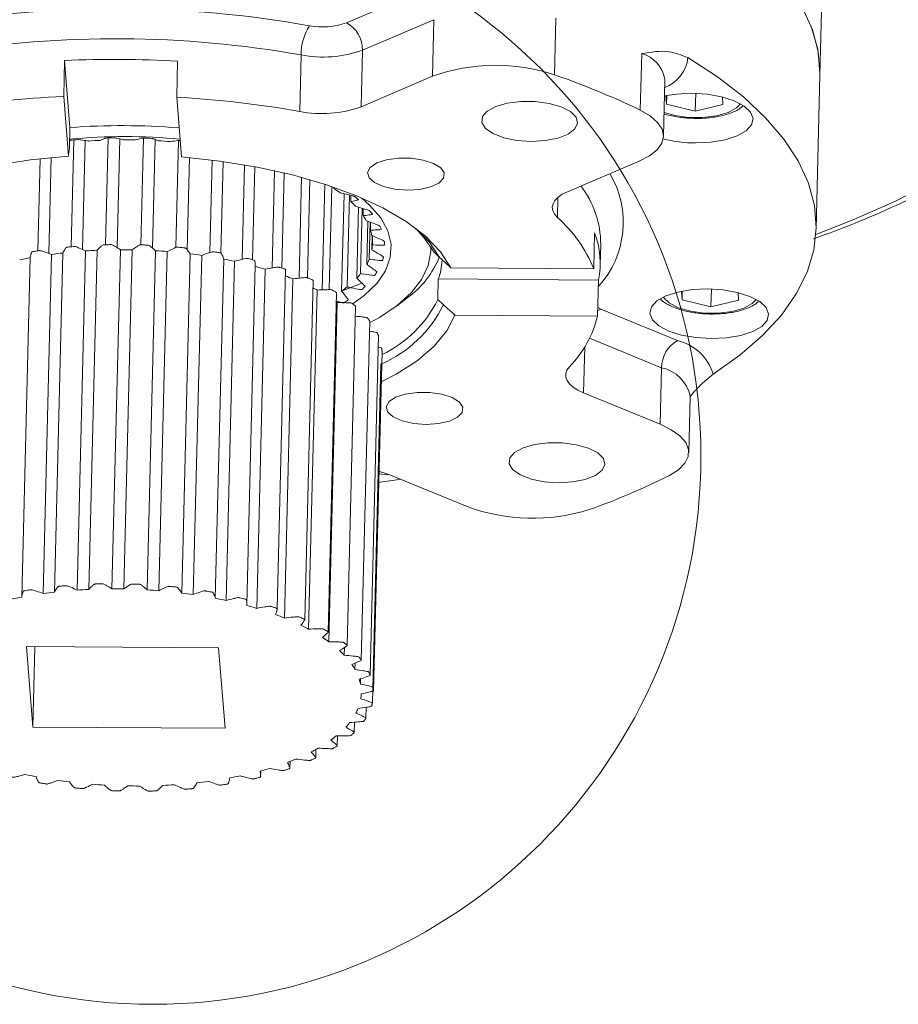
# Model space of a CAD drawing. Header units: millimetres. Extents: x 39 to 402, y 32 to 290.
# Tile 18 of 27: x 258 to 284, y 32 to 61. Entities that reach past the tile are written whole.
import ezdxf

# ---------------------------------------------------------------- set-up
doc = ezdxf.new("R2010")
doc.units = ezdxf.units.MM

msp = doc.modelspace()

# ---------------------------------------------------------------- linework, layer by layer
at = {"color": 7, "linetype": 'Continuous', "lineweight": 18}
for p, q in [((281.4161, 59.6888), (281.5549, 65.2901)), ((267.4638, 61.2225), (269.5725, 62.1216)), ((270.0443, 61.3158), (267.9356, 60.4168)), ((270.003, 59.6506), (270.0443, 61.3158)), ((273.6371, 61.3579), (273.5958, 59.6926)), ((267.9356, 60.4168), (267.8944, 58.7515)), ((259.1343, 59.0553), (259.1605, 60.115)), ((259.1605, 60.115), (259.3185, 58.1409)), ((262.4911, 60.0935), (262.4649, 59.0337)), ((266.0878, 58.6128), (266.1291, 60.2781)), ((276.1234, 58.6532), (276.1647, 60.3184)), ((270.003, 59.6506), (267.8944, 58.7515)), ((276.8066, 57.8829), (276.8479, 59.5482)), ((281.3036, 55.1471), (281.4161, 59.6888)), ((259.1343, 59.0553), (259.2752, 57.2938)), ((262.6058, 57.2723), (262.4649, 59.0337)), ((276.894, 58.8256), (276.8738, 59.0781)), ((276.9004, 59.0834), (276.894, 58.8256)), ((277.7558, 59.1453), (277.7428, 58.619)), ((278.5414, 59.0386), (278.5593, 58.8149)), ((277.7428, 58.619), (276.894, 58.8256)), ((278.5593, 58.8149), (277.7428, 58.619)), ((259.3035, 57.5354), (259.3185, 58.1409)), ((259.43, 57.7729), (259.352, 54.6264)), ((259.7675, 57.7568), (259.6879, 54.5436)), ((260.4469, 57.8322), (260.369, 54.6856)), ((260.7936, 57.8025), (260.7141, 54.5954)), ((261.4828, 57.8298), (261.4049, 54.6833)), ((261.8309, 57.7868), (261.7517, 54.589)), ((262.5144, 57.7582), (262.4362, 54.6041)), ((259.294, 57.4549), (259.3035, 57.5354)), ((258.4439, 57.2202), (258.3767, 54.5077)), ((258.7657, 57.2527), (258.6958, 54.4315)), ((262.8449, 57.2517), (262.7775, 54.5334)), ((263.5077, 57.1809), (263.4402, 54.4575)), ((273.9793, 56.2492), (276.088, 57.1482)), ((263.8359, 57.138), (263.7689, 54.4378)), ((264.4635, 57.0411), (264.3945, 54.2562)), ((264.7703, 56.9863), (264.7024, 54.246)), ((265.3489, 56.8687), (265.2779, 54.0025)), ((265.6275, 56.805), (265.558, 54.0004)), ((266.1442, 56.6737), (266.0706, 53.7012)), ((266.3884, 56.6053), (266.3167, 53.714)), ((266.8318, 56.4696), (266.7547, 53.3585)), ((267.0363, 56.4016), (266.961, 53.3638)), ((267.0932, 56.3821), (267.0923, 56.3473)), ((267.3947, 56.1901), (267.3236, 53.3191)), ((267.5555, 56.15), (267.4884, 53.4444)), ((267.5994, 56.139), (267.5949, 55.958)), ((267.819, 55.7938), (267.7672, 53.7018)), ((267.932, 55.7581), (267.8844, 53.8368)), ((267.9618, 55.7486), (267.9567, 55.5444)), ((268.0977, 55.3809), (268.0662, 54.1106)), ((268.1603, 55.3563), (268.133, 54.2525)), ((268.1754, 55.3504), (268.1696, 55.1159)), ((268.2243, 54.9616), (268.2138, 54.5366)), ((268.2356, 54.9562), (268.2288, 54.6821)), ((274.7513, 53.9811), (274.7776, 55.0409)), ((260.5562, 44.5477), (260.8038, 54.5393)), ((260.9053, 44.5455), (261.1528, 54.5371)), ((274.9422, 54.0929), (274.9572, 54.6984)), ((257.9003, 44.3093), (258.1479, 54.301)), ((258.5325, 44.4104), (258.78, 54.402)), ((258.8626, 44.4513), (259.1101, 54.443)), ((259.5283, 44.5111), (259.7759, 54.5027)), ((259.8717, 44.5306), (260.1193, 54.5223)), ((261.5932, 44.5195), (261.8408, 54.5111)), ((261.9401, 44.4955), (262.1877, 54.4871)), ((262.6161, 44.4271), (262.8637, 54.4187)), ((262.9531, 44.3819), (263.2007, 54.3735)), ((263.6021, 44.2725), (263.8497, 54.2641)), ((270.2118, 54.3133), (270.0461, 54.4658)), ((263.9216, 44.2071), (264.1692, 54.1987)), ((264.5306, 44.089), (264.7782, 54.0807)), ((264.8241, 43.9751), (265.0716, 53.9667)), ((265.4266, 43.9586), (265.6741, 53.9502)), ((274.7513, 53.9811), (270.5428, 54.0083)), ((265.6403, 43.691), (265.8878, 53.6826)), ((270.1727, 53.6773), (270.1577, 53.0718)), ((270.1727, 53.6773), (274.8891, 53.6468)), ((266.2352, 43.6404), (266.4828, 53.6321)), ((267.3237, 53.3231), (267.8998, 53.5469)), ((274.8891, 53.6468), (274.8629, 52.5871)), ((278.2168, 53.3839), (278.2038, 52.8576)), ((266.352, 43.3612), (266.5996, 53.3528)), ((266.9273, 43.2777), (267.1748, 53.2693)), ((268.9405, 52.8802), (269.2424, 53.1117)), ((277.355, 53.0642), (277.3348, 53.3167)), ((277.3614, 53.3219), (277.355, 53.0642)), ((279.0024, 53.2771), (279.0203, 53.0534)), ((266.9433, 42.9931), (267.1909, 52.9847)), ((267.4873, 42.8786), (267.7349, 52.8702)), ((270.1577, 53.0718), (270.3233, 52.9193)), ((274.9647, 52.7917), (277.2195, 51.8644)), ((278.2038, 52.8576), (277.355, 53.0642)), ((279.0203, 53.0534), (278.2038, 52.8576)), ((270.6543, 52.6143), (274.8629, 52.5871)), ((267.9028, 42.4518), (268.1503, 52.4435)), ((268.1644, 42.0069), (268.412, 51.9985)), ((268.2663, 41.5543), (268.5139, 51.5459)), ((268.23, 41.1874), (268.4775, 51.179)), ((276.708, 49.3995), (276.7492, 51.0648)), ((276.708, 49.3995), (274.4532, 50.3267)), ((277.5528, 48.557), (277.5941, 50.2223)), ((268.3971, 47.9344), (268.7323, 47.9126)), ((268.7626, 47.9005), (271.0174, 46.9732)), ((263.6991, 42.8114), (258.0371, 42.848)), ((258.0371, 42.848), (258.2267, 40.4782)), ((258.2267, 40.4782), (258.2854, 42.8464)), ((263.8888, 40.4416), (263.6991, 42.8114)), ((267.4011, 42.5949), (267.4066, 42.8182)), ((267.715, 42.1754), (267.7195, 42.3591)), ((267.8781, 41.7441), (267.882, 41.9031)), ((268.0393, 40.7453), (268.0471, 41.0616)), ((267.6917, 40.3234), (267.6991, 40.6214)), ((258.2267, 40.4782), (263.8888, 40.4416)), ((267.1951, 39.9311), (267.2022, 40.2183)), ((266.5604, 39.577), (266.5664, 39.8199)), ((265.8018, 39.269), (265.8068, 39.4695)), ((264.9364, 39.0153), (264.9407, 39.1876))]:
    msp.add_line(p, q, dxfattribs=at)
at = {"color": 8, "linetype": 'Continuous', "lineweight": 18}
for p, q in [((273.6954, 56.0818), (273.6808, 55.4903)), ((274.8691, 52.8366), (274.9647, 52.7917)), ((276.7492, 51.0648), (274.6307, 51.936)), ((274.4867, 51.68), (274.4532, 50.3267))]:
    msp.add_line(p, q, dxfattribs=at)
at = {"color": 7, "linetype": 'Continuous', "lineweight": 18, "flags": 128}
for points in [[(281.4161, 59.6888), (281.4171, 59.8021), (281.3529, 60.4463), (281.1704, 61.0889), (280.8709, 61.7261), (280.456, 62.3542), (279.9282, 62.9695), (279.2907, 63.5682), (278.5473, 64.1468), (277.7022, 64.702), (276.7607, 65.2303), (275.7281, 65.7288), (274.6108, 66.1943), (273.4152, 66.6242), (272.1485, 67.0159)], [(281.4161, 59.6888), (281.417, 59.7348), (281.3657, 60.3755), (281.1974, 61.0152), (280.9131, 61.6499)], [(278.2738, 50.873), (279.0547, 51.429), (279.7253, 52.0112), (280.2815, 52.616), (280.7199, 53.2396), (281.0376, 53.8781), (281.2329, 54.5275), (281.3043, 55.1839), (281.2516, 55.8431), (281.075, 56.5011), (280.7755, 57.1538), (280.3552, 57.7971), (279.8165, 58.4269), (279.1629, 59.0395), (278.3984, 59.631), (277.5277, 60.1977)], [(272.9097, 57.7288), (273.3248, 57.7524), (273.6988, 57.8266), (273.9985, 57.9447), (274.1973, 58.0963), (274.2774, 58.2679), (274.2317, 58.4442), (274.0644, 58.6096), (273.7903, 58.7494), (273.4337, 58.8511), (273.0264, 58.9058), (272.6044, 58.9085), (272.2054, 58.859), (271.8647, 58.7618), (271.6127, 58.6254), (271.4717, 58.462), (271.4543, 58.2861), (271.5619, 58.1133), (271.7851, 57.959), (272.1041, 57.8369), (272.4903, 57.7578), (272.9097, 57.7288)], [(277.7541, 57.684), (278.2047, 57.7061), (278.6206, 57.7765), (278.9734, 57.8904), (279.2391, 58.0402), (279.3997, 58.2156), (279.4441, 58.4046), (279.3694, 58.5944), (279.1806, 58.7721), (278.8906, 58.9254), (278.5191, 59.0441), (278.0916, 59.1199), (277.637, 59.1478), (277.1864, 59.1258), (276.836, 59.0703)], [(276.088, 57.1482), (276.3904, 57.3052), (276.6157, 57.4842), (276.7561, 57.6792), (276.8066, 57.8835), (276.7657, 58.09), (276.6348, 58.2916), (276.4182, 58.4816), (276.1234, 58.6532)], [(251.8527, 54.129), (252.0866, 54.5974), (252.4565, 55.0476), (252.9567, 55.4729), (253.5798, 55.8671), (254.3167, 56.2243), (255.1563, 56.5393), (256.0863, 56.8073), (257.0929, 57.0244), (258.1611, 57.1874), (259.2752, 57.2938)], [(262.6058, 57.2723), (263.7381, 57.1513), (264.8335, 56.9744), (265.8759, 56.7441), (266.8498, 56.4638), (267.7408, 56.1376), (268.5356, 55.7705), (269.2225, 55.3678), (269.7913, 54.9356), (270.2336, 54.4802), (270.5428, 54.0083)], [(269.2582, 56.2945), (269.6239, 56.3178), (269.9458, 56.3899), (270.1891, 56.5031), (270.3274, 56.645), (270.3457, 56.8003), (270.2421, 56.9522), (270.0278, 57.0841), (269.7259, 57.1818), (269.3693, 57.2348), (268.9965, 57.2372), (268.648, 57.1888), (268.3615, 57.0949), (268.168, 56.9656), (268.0886, 56.8149), (268.1319, 56.6592), (268.293, 56.5153), (268.5547, 56.3989), (268.8885, 56.3226), (269.2582, 56.2945)], [(267.9138, 56.0647), (268.1491, 55.8569), (268.4739, 55.4809), (268.6852, 55.0931), (268.78, 54.6997), (268.7565, 54.3069), (268.6153, 53.9207), (268.3585, 53.5474), (267.9901, 53.1929), (267.6609, 52.9535)], [(273.6808, 55.4903), (273.5954, 55.5883), (273.5449, 55.6898), (273.5302, 55.7926), (273.5518, 55.8944), (273.6091, 55.9931), (273.7009, 56.0864), (273.8252, 56.1724), (273.9793, 56.2492)], [(270.0461, 54.4658), (269.7487, 54.9046), (269.5013, 55.1709)], [(268.1488, 52.383), (268.4398, 52.5445), (268.9592, 52.8946), (269.3748, 53.2697), (269.681, 53.6645), (269.8737, 54.0738), (269.9503, 54.4921), (269.9499, 54.6305)], [(264.7762, 54.0807), (264.775, 54.1615), (264.7708, 54.1949), (264.7656, 54.2219), (264.7428, 54.2359), (264.7065, 54.245), (264.6491, 54.2591), (264.5756, 54.2768), (264.5463, 54.283), (264.5149, 54.2829), (264.4437, 54.2675), (264.39, 54.2552), (264.1692, 54.1987), (264.1692, 54.1987)], [(276.9615, 52.1449), (277.333, 52.0263), (277.7606, 51.9504), (278.2151, 51.9226), (278.6657, 51.9446), (279.0816, 52.015), (279.4344, 52.129), (279.7002, 52.2787), (279.8607, 52.4541), (279.9051, 52.6432), (279.8304, 52.833), (279.6416, 53.0106), (279.3516, 53.164), (278.9801, 53.2826), (278.5526, 53.3584), (278.098, 53.3863), (277.6474, 53.3643), (277.2316, 53.2939), (276.8787, 53.1799), (276.613, 53.0302), (276.4524, 52.8548), (276.408, 52.6657), (276.4827, 52.4759), (276.6715, 52.2983), (276.9615, 52.1449)], [(270.6543, 52.6143), (270.4203, 52.146), (270.0505, 51.6958), (269.5503, 51.2704), (268.9272, 50.8762), (268.4642, 50.6412)], [(274.4532, 50.3267), (274.2866, 50.4056), (274.1484, 50.4933), (274.0416, 50.5879), (273.9684, 50.6874), (273.9305, 50.7896), (273.9288, 50.8923), (273.9631, 50.9932), (274.0329, 51.0902)], [(269.8103, 49.3944), (270.176, 49.4177), (270.4979, 49.4899), (270.7412, 49.6031), (270.8795, 49.745), (270.8978, 49.9003), (270.7942, 50.0521), (270.5799, 50.184), (270.278, 50.2818), (269.9214, 50.3347), (269.5486, 50.3371), (269.2001, 50.2887), (268.9136, 50.1948), (268.7201, 50.0655), (268.6407, 49.9148), (268.684, 49.7591), (268.8451, 49.6153), (269.1068, 49.4989), (269.4406, 49.4225), (269.8103, 49.3944)], [(276.9845, 47.8925), (277.252, 48.0605), (277.4384, 48.2478), (277.5373, 48.448), (277.5451, 48.6542), (277.4618, 48.8593), (277.2901, 49.0563), (277.0359, 49.2385), (276.708, 49.3995)], [(273.7142, 47.6745), (274.1293, 47.6981), (274.5033, 47.7723), (274.803, 47.8904), (275.0018, 48.042), (275.0819, 48.2135), (275.0363, 48.3898), (274.8689, 48.5552), (274.5948, 48.695), (274.2382, 48.7967), (273.8309, 48.8514), (273.4089, 48.8541), (273.0099, 48.8047), (272.6692, 48.7074), (272.4172, 48.5711), (272.2762, 48.4077), (272.2588, 48.2318), (272.3664, 48.059), (272.5896, 47.9047), (272.9086, 47.7826), (273.2948, 47.7035), (273.7142, 47.6745)], [(268.3992, 48.0158), (268.5713, 47.9688), (268.7626, 47.9005)], [(268.3909, 47.6841), (268.8792, 47.7544), (269.0532, 47.781)]]:
    msp.add_lwpolyline(points, dxfattribs=at)
at = {"color": 8, "linetype": 'Continuous', "lineweight": 18, "flags": 128}
for points in [[(276.8239, 58.5781), (277.1391, 58.4916), (277.5465, 58.437), (277.9684, 58.4343), (278.3674, 58.4837), (278.7081, 58.5809), (278.9601, 58.7173), (279.0762, 58.8367)], [(281.2963, 54.9915), (282.4129, 55.4288), (283.6394, 55.9734), (284.7758, 56.5517)], [(270.2118, 54.3133), (269.9104, 54.7631), (269.5817, 55.1091)], [(276.7984, 53.1431), (276.8021, 53.1371), (276.9694, 52.9717), (277.2435, 52.8319), (277.6001, 52.7302), (278.0075, 52.6755), (278.4294, 52.6728), (278.8284, 52.7222), (279.1691, 52.8195), (279.4211, 52.9559), (279.5372, 53.0752)], [(274.9647, 52.7917), (274.8756, 52.7422), (274.8666, 52.7358)]]:
    msp.add_lwpolyline(points, dxfattribs=at)
at = {"color": 7, "linetype": 'Continuous', "lineweight": 18}
msp.add_circle((261.7574, 48.4626), 16.1514, dxfattribs=at)
for centre, radius, start, end in [((260.6571, 28.6726), 32.9672, 80.0034, 99.25648), ((266.7708, 63.1482), 2.0466, 258.98844, 289.79203), ((267.0572, 60.4434), 0.8788, 358.26174, 62.43952), ((267.6691, 60.2967), 1.5402, 146.8321, 180.69203), ((260.6725, 29.3215), 31.4338, 80.0034, 99.25648), ((266.7806, 63.6263), 3.4111, 258.98844, 289.79203), ((260.616, 27.6199), 32.5276, 86.69523, 92.56465), ((271.8606, 54.4469), 5.5252, 71.69572, 109.64521), ((265.9282, 37.4542), 23.5232, 64.31566, 70.97615), ((260.39, 30.023), 29.0594, 92.47668, 99.53768), ((260.7328, 28.3244), 30.7582, 79.97366, 86.7718), ((266.7394, 61.9611), 3.4111, 258.98844, 289.79203), ((260.8464, 36.8771), 21.3186, 85.48783, 94.11005), ((260.9294, 40.2324), 17.639, 84.68284, 95.26772), ((260.9297, 41.9044), 15.8735, 92.59865, 93.84049), ((260.9515, 41.1988), 16.5796, 88.99001, 90.19633), ((260.9638, 41.3971), 16.3808, 85.39662, 86.61268), ((277.7461, 61.409), 3.725, 255.26092, 270.12275), ((264.6829, 52.6769), 4.3906, 53.79202, 56.71748), ((265.6499, 53.8606), 2.8605, 43.26517, 47.15802), ((266.4256, 54.4973), 1.8549, 29.17246, 34.36891), ((270.9911, 52.4481), 4.0607, 22.18094, 48.51993), ((266.9007, 54.7146), 1.3308, 11.06815, 17.55243), ((272.4776, 54.1554), 2.4646, 348.09281, 21.0568), ((260.8712, 37.9626), 16.5768, 89.02671, 90.23317), ((267.009, 54.734), 1.2208, 350.69425, 357.56247), ((260.3725, 42.2717), 12.2333, 100.4776, 101.95498), ((260.709, 40.1886), 14.3438, 96.4001, 97.72873), ((260.8488, 38.6772), 15.8618, 92.63621, 93.87865), ((260.883, 38.1517), 16.3875, 85.43384, 86.64958), ((260.9949, 39.2124), 15.3207, 81.72208, 82.99362), ((261.2967, 40.9805), 13.5267, 77.73954, 79.12116), ((266.7406, 54.8214), 1.5041, 331.79919, 337.77529), ((267.6919, 55.3244), 2.7018, 305.01829, 338.52353), ((261.8377, 43.1908), 11.2507, 73.29521, 74.85739), ((268.6499, 54.2522), 1.6277, 339.31571, 358.45953), ((262.6308, 45.5707), 8.7414, 68.12404, 69.65753), ((266.1432, 55.2284), 2.2289, 316.76968, 321.36714), ((263.6376, 47.8206), 6.2753, 61.8351, 63.09236), ((265.313, 56.1363), 3.4611, 305.51501, 308.94332), ((266.9939, 54.6349), 3.5288, 295.47054, 333.70686), ((271.7194, 53.3516), 3.2351, 315.65242, 346.33157), ((277.6775, 51.057), 0.9283, 119.5648, 179.51847), ((276.8751, 50.4418), 1.4637, 17.13114, 76.3903), ((268.1496, 65.338), 19.555, 289.32455, 296.85905), ((272.9487, 52.2069), 5.5787, 249.74523, 287.44011), ((260.4615, 30.1969), 14.3438, 96.4001, 97.72873), ((260.6013, 28.6856), 15.8618, 92.63621, 93.87865), ((260.6237, 27.971), 16.5768, 89.02671, 90.23317), ((260.6355, 28.16), 16.3875, 85.43384, 86.64958), ((260.7473, 29.2208), 15.3207, 81.72208, 82.99362), ((260.1249, 32.28), 12.2333, 100.4776, 101.95498), ((261.0492, 30.9889), 13.5267, 77.73954, 79.12116), ((261.5902, 33.1991), 11.2507, 73.29521, 74.85739), ((262.3663, 35.5359), 8.7877, 68.12646, 69.96839), ((263.3191, 37.6932), 6.4285, 61.84917, 64.11795), ((264.3446, 39.4314), 4.409, 53.88512, 56.80245), ((265.3129, 40.6209), 2.8735, 43.38953, 47.27061), ((266.0912, 41.2628), 1.8627, 29.33786, 34.51988), ((266.5698, 41.4833), 1.334, 11.27085, 17.74483), ((266.682, 41.5034), 1.22, 350.90215, 357.77352), ((266.4174, 41.5888), 1.4991, 331.97492, 337.96436), ((265.8229, 41.9915), 2.219, 316.90318, 321.51433), ((264.9944, 42.8937), 3.4457, 305.61457, 309.05305), ((264.0577, 44.3661), 5.1924, 297.11013, 299.72606), ((263.1445, 46.3482), 7.376, 290.47653, 292.54659), ((262.3679, 48.6552), 9.811, 285.07397, 286.78549), ((260.8767, 52.3007), 13.5267, 257.73954, 259.12116), ((261.1786, 54.0688), 15.3207, 261.72208, 262.99362), ((261.4644, 53.0927), 14.3438, 276.4001, 277.72873), ((261.8009, 51.0096), 12.2333, 280.4776, 281.95498), ((261.2904, 55.1296), 16.3875, 265.43384, 266.64958), ((261.3022, 55.3186), 16.5768, 269.02671, 270.23317), ((261.3246, 54.604), 15.8618, 272.63621, 273.87865)]:
    msp.add_arc(centre, radius, start, end, dxfattribs=at)
at = {"color": 8, "linetype": 'Continuous', "lineweight": 18}
for centre, radius, start, end in [((275.9085, 59.4031), 0.9506, 8.78221, 74.36167), ((276.4715, 60.3146), 1.0626, 290.41561, 353.68611), ((272.7983, 55.3472), 2.8219, 317.66034, 30.5549), ((272.1219, 54.698), 2.8353, 0.00831, 37.35114), ((267.0297, 54.5415), 3.6715, 293.43709, 333.77877), ((276.5184, 49.9884), 1.1009, 12.26821, 77.89492)]:
    msp.add_arc(centre, radius, start, end, dxfattribs=at)
at = {"color": 7, "linetype": 'Continuous', "lineweight": 18}
for points, knots in [([(281.231, 54.8597), (281.6438, 55.0125), (282.4886, 55.3252), (283.6742, 55.8415), (284.8054, 56.3962), (285.8539, 56.984), (286.8176, 57.6027), (287.6919, 58.251), (288.473, 58.9272), (289.1569, 59.629), (289.7391, 60.3537), (290.2185, 61.0975), (290.5829, 61.857), (290.8042, 62.4551), (290.8673, 62.8019), (290.8829, 62.8878)], [0, 0, 0, 0, 0.0780687, 0.1597656, 0.2415651, 0.3234692, 0.4054699, 0.4875409, 0.5696089, 0.651545, 0.7331697, 0.81425, 0.8945445, 0.9738887, 1, 1, 1, 1]), ([(276.1647, 60.3184), (276.166, 60.3186), (276.4385, 60.3581), (276.8914, 60.4476), (277.3413, 60.2709), (277.5277, 60.1977)], [0, 0, 0, 0, 0.0028297, 0.5869647, 1, 1, 1, 1]), ([(276.848, 59.5481), (276.848, 59.5486), (276.8475, 59.5544), (276.8482, 59.5572), (276.8489, 59.5599)], [0, 0, 0, 0, 0.0772037, 1, 1, 1, 1]), ([(276.823, 58.5438), (276.8232, 58.5437), (276.931, 58.4992), (277.2001, 58.4496), (277.6068, 58.4015), (278.0253, 58.4064), (278.4238, 58.4561), (278.7778, 58.5565), (279.0206, 58.6608), (279.1165, 58.7532), (279.1413, 58.7772)], [0, 0, 0, 0, 0.0003317, 0.1585489, 0.3142581, 0.4691063, 0.6244896, 0.7817806, 0.943503, 1, 1, 1, 1]), ([(259.309, 57.7595), (259.3095, 57.7597), (259.313, 57.761), (259.3361, 57.7649), (259.3911, 57.7692), (259.4659, 57.7757), (259.5284, 57.7829), (259.5698, 57.7831), (259.5995, 57.7807), (259.6864, 57.7683), (259.784, 57.7557), (259.857, 57.7438), (259.8666, 57.7422)], [0, 0, 0, 0, 0.00466, 0.0312316, 0.1145489, 0.2390678, 0.363655, 0.3890143, 0.4143692, 0.5188585, 0.9367411, 1, 1, 1, 1]), ([(260.21, 57.7616), (260.2561, 57.7809), (260.3079, 57.8026), (260.3623, 57.8248), (260.3784, 57.8288), (260.4068, 57.8318), (260.4639, 57.8324), (260.54, 57.8342), (260.606, 57.8373), (260.6457, 57.8351), (260.672, 57.8309), (260.7444, 57.8139), (260.827, 57.796), (260.8868, 57.7803), (260.8947, 57.7782)], [0, 0, 0, 0, 0.3244183, 0.3648298, 0.3813228, 0.397839, 0.4496269, 0.5270246, 0.6044647, 0.6202274, 0.6359873, 0.7009351, 0.9606799, 1, 1, 1, 1]), ([(261.2437, 57.7757), (261.3056, 57.7913), (261.3753, 57.8088), (261.4483, 57.8266), (261.4676, 57.8294), (261.4981, 57.8305), (261.5546, 57.8276), (261.631, 57.8246), (261.6988, 57.8235), (261.736, 57.8189), (261.7582, 57.8133), (261.8145, 57.7926), (261.8803, 57.7705), (261.9257, 57.7518), (261.9316, 57.7493)], [0, 0, 0, 0, 0.3244183, 0.3648298, 0.3813228, 0.397839, 0.4496269, 0.5270246, 0.6044647, 0.6202274, 0.6359873, 0.7009351, 0.9606799, 1, 1, 1, 1]), ([(262.2784, 57.7251), (262.3547, 57.7361), (262.4405, 57.7484), (262.5308, 57.7605), (262.5513, 57.762), (262.5621, 57.7616), (262.5667, 57.7615)], [0, 0, 0, 0, 0.824344, 0.9270294, 0.968938, 1, 1, 1, 1]), ([(259.2752, 57.2938), (259.2782, 57.3193), (259.2845, 57.373), (259.2907, 57.4266), (259.294, 57.4549)], [0, 0, 0, 0, 0.4741776, 1, 1, 1, 1]), ([(267.2765, 56.2196), (267.3953, 56.1901), (267.5288, 56.1569), (267.6684, 56.1217), (267.6951, 56.1132), (267.7206, 56.1009), (267.7418, 56.08), (267.7769, 56.051), (267.8168, 56.0244), (267.8184, 56.0112), (267.8047, 56.0044), (267.736, 55.9896), (267.6674, 55.9711), (267.6034, 55.9595), (267.5949, 55.958)], [0, 0, 0, 0, 0.3244183, 0.3648298, 0.3813228, 0.397839, 0.4496269, 0.5270246, 0.6044647, 0.6202274, 0.6359873, 0.7009351, 0.9606799, 1, 1, 1, 1]), ([(267.7328, 55.8211), (267.8498, 55.7842), (267.9813, 55.7427), (268.1187, 55.6989), (268.144, 55.6887), (268.1662, 55.675), (268.1793, 55.6532), (268.2038, 55.6225), (268.2351, 55.5939), (268.2303, 55.5809), (268.2118, 55.5752), (268.1284, 55.5655), (268.0434, 55.5523), (267.9668, 55.5453), (267.9567, 55.5444)], [0, 0, 0, 0, 0.3244183, 0.3648298, 0.3813228, 0.397839, 0.4496269, 0.5270246, 0.6044647, 0.6202274, 0.6359873, 0.7009351, 0.9606799, 1, 1, 1, 1]), ([(268.0453, 55.4015), (268.1577, 55.3574), (268.2842, 55.3079), (268.4163, 55.2557), (268.4398, 55.2441), (268.4581, 55.2292), (268.4628, 55.2069), (268.4762, 55.1753), (268.4981, 55.1452), (268.4872, 55.1329), (268.4642, 55.1286), (268.3679, 55.1248), (268.2685, 55.1177), (268.1811, 55.1161), (268.1696, 55.1159)], [0, 0, 0, 0, 0.3244183, 0.3648298, 0.3813228, 0.397839, 0.4496269, 0.5270246, 0.6044647, 0.6202274, 0.6359873, 0.7009351, 0.9606799, 1, 1, 1, 1]), ([(268.2068, 54.9701), (268.3123, 54.9193), (268.4309, 54.8623), (268.5548, 54.8021), (268.5758, 54.7892), (268.5898, 54.7733), (268.586, 54.7512), (268.5881, 54.7193), (268.6001, 54.6884), (268.5833, 54.677), (268.5564, 54.6744), (268.4494, 54.6773), (268.3377, 54.677), (268.2414, 54.6815), (268.2288, 54.6821)], [0, 0, 0, 0, 0.3244183, 0.3648298, 0.3813228, 0.397839, 0.4496269, 0.5270246, 0.6044647, 0.6202274, 0.6359873, 0.7009351, 0.9606799, 1, 1, 1, 1]), ([(259.7759, 54.5027), (259.7173, 54.5317), (259.6409, 54.5694), (259.5395, 54.609), (259.5004, 54.6309), (259.4497, 54.6365), (259.4033, 54.6301), (259.3414, 54.626), (259.2847, 54.6195), (259.2353, 54.6164), (259.2018, 54.6009), (259.1937, 54.5761), (259.1514, 54.5229), (259.1286, 54.4787), (259.1101, 54.443)], [0, 0, 0, 0, 0.2381547, 0.3101299, 0.3681482, 0.4037857, 0.4411066, 0.4998074, 0.5745174, 0.6035796, 0.6318535, 0.7054873, 0.7618453, 1, 1, 1, 1]), ([(260.8038, 54.5393), (260.7557, 54.5714), (260.6931, 54.6132), (260.6062, 54.6584), (260.5751, 54.6823), (260.5266, 54.6911), (260.4781, 54.6877), (260.415, 54.6875), (260.3562, 54.6846), (260.3058, 54.6847), (260.267, 54.6715), (260.25, 54.6477), (260.1889, 54.5982), (260.1504, 54.5562), (260.1193, 54.5223)], [0, 0, 0, 0, 0.23815471, 0.31012994, 0.36814825, 0.4037857, 0.44110662, 0.49980744, 0.57451739, 0.60357962, 0.63185353, 0.70548734, 0.76184529, 1, 1, 1, 1]), ([(261.8408, 54.5111), (261.8043, 54.5456), (261.7569, 54.5905), (261.6864, 54.6403), (261.664, 54.6658), (261.6188, 54.6773), (261.5693, 54.677), (261.5063, 54.6808), (261.4467, 54.6817), (261.3966, 54.6849), (261.3532, 54.6744), (261.3278, 54.6521), (261.2493, 54.6073), (261.1959, 54.5685), (261.1528, 54.5371)], [0, 0, 0, 0, 0.2381547, 0.3101299, 0.3681482, 0.4037857, 0.4411066, 0.4998074, 0.5745174, 0.6035796, 0.6318535, 0.7054873, 0.7618453, 1, 1, 1, 1]), ([(262.8637, 54.4187), (262.8397, 54.4548), (262.8084, 54.5019), (262.756, 54.5551), (262.7427, 54.5815), (262.7018, 54.5957), (262.6524, 54.5985), (262.591, 54.6061), (262.532, 54.6107), (262.4832, 54.617), (262.4362, 54.6094), (262.403, 54.5891), (262.3088, 54.55), (262.2418, 54.5152), (262.1877, 54.4871)], [0, 0, 0, 0, 0.2381547, 0.3101299, 0.3681482, 0.4037857, 0.4411066, 0.4998074, 0.5745174, 0.6035796, 0.6318535, 0.7054873, 0.7618453, 1, 1, 1, 1]), ([(268.2138, 54.5366), (268.3099, 54.4797), (268.4181, 54.4157), (268.5309, 54.3483), (268.5491, 54.3341), (268.5585, 54.3177), (268.5462, 54.2962), (268.5369, 54.2648), (268.5388, 54.2336), (268.5164, 54.2236), (268.4862, 54.2229), (268.3709, 54.2329), (268.2495, 54.2402), (268.1465, 54.2511), (268.133, 54.2525)], [0, 0, 0, 0, 0.32441828, 0.36482982, 0.38132282, 0.39783905, 0.44962687, 0.52702459, 0.6044647, 0.62022739, 0.63598729, 0.70093508, 0.96067994, 1, 1, 1, 1]), ([(258.78, 54.402), (258.7122, 54.4272), (258.6238, 54.46), (258.5101, 54.4931), (258.464, 54.5125), (258.4122, 54.515), (258.3689, 54.5057), (258.3096, 54.4977), (258.2563, 54.4877), (258.2088, 54.4816), (258.1816, 54.464), (258.1824, 54.4388), (258.1598, 54.3832), (258.1532, 54.3377), (258.1479, 54.301)], [0, 0, 0, 0, 0.2381547, 0.3101299, 0.3681482, 0.4037857, 0.4411066, 0.4998074, 0.5745174, 0.6035796, 0.6318535, 0.7054873, 0.7618453, 1, 1, 1, 1]), ([(263.8497, 54.2641), (263.8386, 54.3011), (263.8243, 54.3492), (263.791, 54.4048), (263.7872, 54.4315), (263.7516, 54.448), (263.7033, 54.4538), (263.6449, 54.4651), (263.5877, 54.4733), (263.5414, 54.4825), (263.4918, 54.478), (263.4515, 54.4601), (263.3437, 54.4276), (263.2646, 54.3977), (263.2007, 54.3735)], [0, 0, 0, 0, 0.2381547, 0.3101299, 0.3681482, 0.4037857, 0.4411066, 0.4998074, 0.5745174, 0.6035796, 0.6318535, 0.7054873, 0.7618453, 1, 1, 1, 1]), ([(270.5428, 54.0083), (270.4905, 54.0565), (270.3802, 54.1582), (270.2698, 54.2598), (270.2118, 54.3133)], [0, 0, 0, 0, 0.4741776, 1, 1, 1, 1]), ([(265.6737, 53.9502), (265.6738, 53.9509), (265.6752, 53.957), (265.6572, 53.9688), (265.6165, 53.9802), (265.5669, 53.9981), (265.5176, 54.0128), (265.479, 54.0272), (265.4278, 54.0291), (265.3761, 54.0172), (265.2486, 54), (265.1508, 53.9816), (265.0716, 53.9667)], [0, 0, 0, 0, 0.0067964, 0.0628146, 0.1214792, 0.2137506, 0.3311867, 0.3768694, 0.421313, 0.5370575, 0.6256462, 1, 1, 1, 1]), ([(268.0662, 54.1106), (268.1508, 54.0482), (268.246, 53.9781), (268.3453, 53.9043), (268.3601, 53.8892), (268.3648, 53.8724), (268.3443, 53.8521), (268.3238, 53.8219), (268.3155, 53.7911), (268.2881, 53.7828), (268.2553, 53.7841), (268.1342, 53.8016), (268.0058, 53.817), (267.8985, 53.8345), (267.8844, 53.8368)], [0, 0, 0, 0, 0.3244183, 0.3648298, 0.3813228, 0.397839, 0.4496269, 0.5270246, 0.6044647, 0.6202274, 0.6359873, 0.7009351, 0.9606799, 1, 1, 1, 1]), ([(266.4818, 53.6319), (266.4792, 53.6372), (266.4736, 53.6483), (266.4343, 53.6619), (266.3929, 53.6825), (266.3484, 53.7001), (266.3153, 53.7166), (266.2649, 53.7216), (266.2091, 53.7132), (266.076, 53.7043), (265.972, 53.6923), (265.8878, 53.6826)], [0, 0, 0, 0, 0.0525965, 0.1119007, 0.2051781, 0.3238946, 0.3700754, 0.4150036, 0.53201, 0.6215646, 1, 1, 1, 1]), ([(267.7672, 53.7018), (267.8384, 53.6347), (267.9185, 53.5594), (268.002, 53.4802), (268.0132, 53.4643), (268.013, 53.4474), (267.9848, 53.4289), (267.9535, 53.4005), (267.9352, 53.3707), (267.9034, 53.3643), (267.8687, 53.3678), (267.7447, 53.3931), (267.6121, 53.4168), (267.5028, 53.4412), (267.4884, 53.4444)], [0, 0, 0, 0, 0.32441828, 0.36482982, 0.38132282, 0.39783905, 0.44962687, 0.52702459, 0.6044647, 0.62022739, 0.63598729, 0.70093508, 0.96067994, 1, 1, 1, 1]), ([(267.1719, 53.2692), (267.1712, 53.2734), (267.1695, 53.2835), (267.1362, 53.2984), (267.1027, 53.3212), (267.0646, 53.3412), (267.0375, 53.3595), (266.989, 53.3676), (266.9305, 53.3628), (266.7947, 53.3623), (266.6868, 53.3571), (266.5996, 53.3528)], [0, 0, 0, 0, 0.0421488, 0.1021069, 0.196413, 0.3164387, 0.3631287, 0.4085523, 0.5268491, 0.6173913, 1, 1, 1, 1]), ([(267.3236, 53.3191), (267.3797, 53.2484), (267.4429, 53.1688), (267.5087, 53.0852), (267.5161, 53.0689), (267.5109, 53.0522), (267.4757, 53.0358), (267.4343, 53.0099), (267.4064, 52.9818), (267.3709, 52.9776), (267.3351, 52.9833), (267.268, 53.0011), (267.2066, 53.0171), (267.1688, 53.0268)], [0, 0, 0, 0, 0.4034875, 0.4537483, 0.4742611, 0.4948028, 0.5592126, 0.6554742, 0.7517885, 0.771393, 0.790994, 0.8717712, 1, 1, 1, 1]), ([(276.7196, 53.0866), (276.7231, 53.0824), (276.781, 53.0112), (276.9642, 52.9075), (277.273, 52.7742), (277.6567, 52.6851), (278.069, 52.6409), (278.4859, 52.6447), (278.8849, 52.6947), (279.2388, 52.795), (279.4822, 52.8997), (279.5783, 52.9925), (279.6036, 53.0168)], [0, 0, 0, 0, 0.006901, 0.1159172, 0.2371274, 0.3577554, 0.4764713, 0.5945308, 0.7129982, 0.83292, 0.9562205, 1, 1, 1, 1]), ([(267.7311, 52.8702), (267.7315, 52.8732), (267.7328, 52.8821), (267.7057, 52.8977), (267.6809, 52.9223), (267.65, 52.9443), (267.6295, 52.9639), (267.5841, 52.9749), (267.5241, 52.9739), (267.3887, 52.9818), (267.2793, 52.9834), (267.1909, 52.9847)], [0, 0, 0, 0, 0.030858, 0.0915229, 0.1869407, 0.3083812, 0.3556216, 0.4015806, 0.5212718, 0.6128813, 1, 1, 1, 1]), ([(270.3233, 52.9193), (270.3813, 52.8658), (270.4917, 52.7642), (270.602, 52.6625), (270.6543, 52.6143)], [0, 0, 0, 0, 0.5258224, 1, 1, 1, 1]), ([(268.147, 52.4437), (268.1478, 52.4455), (268.1513, 52.453), (268.13, 52.4689), (268.1147, 52.4946), (268.0915, 52.5181), (268.0781, 52.5387), (268.0368, 52.5523), (267.9767, 52.555), (267.8705, 52.5682), (267.7887, 52.5746), (267.7276, 52.5794)], [0, 0, 0, 0, 0.021891, 0.0915354, 0.2010767, 0.3404925, 0.3947254, 0.4474872, 0.5848949, 0.6900641, 1, 1, 1, 1]), ([(268.4102, 51.9988), (268.4107, 51.9995), (268.4156, 52.0057), (268.3995, 52.0216), (268.3943, 52.0477), (268.3793, 52.0723), (268.3733, 52.0933), (268.337, 52.1092), (268.278, 52.1156), (268.2109, 52.1289), (268.1668, 52.1354), (268.1428, 52.1389)], [0, 0, 0, 0, 0.0112735, 0.0979491, 0.2342782, 0.4077875, 0.4752828, 0.5409472, 0.7119573, 0.8428452, 1, 1, 1, 1]), ([(268.5138, 51.5459), (268.5135, 51.5513), (268.5129, 51.5657), (268.5115, 51.5918), (268.5071, 51.6167), (268.5085, 51.6377), (268.4782, 51.6556), (268.4364, 51.6626), (268.4083, 51.6699), (268.4038, 51.671)], [0, 0, 0, 0, 0.1106722, 0.2983866, 0.5372952, 0.6302309, 0.7206456, 0.956113, 1, 1, 1, 1]), ([(278.2738, 50.873), (278.1056, 50.7399), (277.8846, 50.5652), (277.6565, 50.2929), (277.6021, 50.2279)], [0, 0, 0, 0, 0.7616165, 1, 1, 1, 1]), ([(277.5955, 50.2205), (277.5974, 50.2319), (277.5996, 50.2459), (277.5952, 50.2378), (277.5943, 50.2362)], [0, 0, 0, 0, 0.8060989, 1, 1, 1, 1]), ([(260.5562, 44.5477), (260.5081, 44.5798), (260.4455, 44.6216), (260.3586, 44.6668), (260.3275, 44.6907), (260.279, 44.6994), (260.2306, 44.696), (260.1674, 44.6959), (260.1086, 44.693), (260.0583, 44.6931), (260.0194, 44.6799), (260.0025, 44.6561), (259.9414, 44.6066), (259.9029, 44.5646), (259.8717, 44.5306)], [0, 0, 0, 0, 0.23815471, 0.31012994, 0.36814825, 0.4037857, 0.44110662, 0.49980744, 0.57451739, 0.60357962, 0.63185353, 0.70548734, 0.76184529, 1, 1, 1, 1]), ([(261.5932, 44.5195), (261.5568, 44.554), (261.5093, 44.5989), (261.4388, 44.6487), (261.4164, 44.6741), (261.3712, 44.6857), (261.3217, 44.6854), (261.2587, 44.6892), (261.1992, 44.6901), (261.149, 44.6933), (261.1056, 44.6828), (261.0802, 44.6605), (261.0017, 44.6157), (260.9484, 44.5768), (260.9053, 44.5455)], [0, 0, 0, 0, 0.23815471, 0.31012994, 0.36814825, 0.4037857, 0.44110662, 0.49980744, 0.57451739, 0.60357962, 0.63185353, 0.70548734, 0.76184529, 1, 1, 1, 1]), ([(258.5325, 44.4104), (258.4646, 44.4356), (258.3762, 44.4684), (258.2625, 44.5015), (258.2164, 44.5209), (258.1646, 44.5234), (258.1214, 44.5141), (258.062, 44.5061), (258.0087, 44.4961), (257.9613, 44.49), (257.934, 44.4724), (257.9348, 44.4472), (257.9123, 44.3916), (257.9057, 44.3461), (257.9003, 44.3093)], [0, 0, 0, 0, 0.2381547, 0.3101299, 0.3681482, 0.4037857, 0.4411066, 0.4998074, 0.5745174, 0.6035796, 0.6318535, 0.7054873, 0.7618453, 1, 1, 1, 1]), ([(259.5283, 44.5111), (259.4697, 44.54), (259.3933, 44.5777), (259.2919, 44.6173), (259.2529, 44.6392), (259.2022, 44.6449), (259.1558, 44.6385), (259.0938, 44.6344), (259.0372, 44.6279), (258.9877, 44.6248), (258.9543, 44.6093), (258.9461, 44.5845), (258.9038, 44.5313), (258.881, 44.4871), (258.8626, 44.4513)], [0, 0, 0, 0, 0.2381547, 0.3101299, 0.3681482, 0.4037857, 0.4411066, 0.4998074, 0.5745174, 0.6035796, 0.6318535, 0.7054873, 0.7618453, 1, 1, 1, 1]), ([(262.6161, 44.4271), (262.5921, 44.4632), (262.5608, 44.5102), (262.5084, 44.5635), (262.4952, 44.5899), (262.4543, 44.6041), (262.4048, 44.6069), (262.3434, 44.6145), (262.2844, 44.6191), (262.2356, 44.6254), (262.1886, 44.6178), (262.1554, 44.5975), (262.0612, 44.5584), (261.9942, 44.5236), (261.9401, 44.4955)], [0, 0, 0, 0, 0.2381547, 0.3101299, 0.3681482, 0.4037857, 0.4411066, 0.4998074, 0.5745174, 0.6035796, 0.6318535, 0.7054873, 0.7618453, 1, 1, 1, 1]), ([(263.6021, 44.2725), (263.5911, 44.3095), (263.5767, 44.3576), (263.5435, 44.4131), (263.5397, 44.4399), (263.504, 44.4563), (263.4558, 44.4622), (263.3973, 44.4735), (263.3402, 44.4817), (263.2938, 44.4909), (263.2443, 44.4864), (263.2039, 44.4685), (263.0961, 44.436), (263.017, 44.4061), (262.9531, 44.3819)], [0, 0, 0, 0, 0.2381547, 0.3101299, 0.3681482, 0.4037857, 0.4411066, 0.4998074, 0.5745174, 0.6035796, 0.6318535, 0.7054873, 0.7618453, 1, 1, 1, 1]), ([(264.5291, 44.0592), (264.5313, 44.0962), (264.5342, 44.1443), (264.5209, 44.2009), (264.5266, 44.2274), (264.497, 44.2458), (264.451, 44.2545), (264.3968, 44.2693), (264.3428, 44.2809), (264.2999, 44.2928), (264.249, 44.2915), (264.2024, 44.2765), (264.0834, 44.2513), (263.994, 44.2269), (263.9216, 44.2071)], [0, 0, 0, 0, 0.2381547, 0.3101299, 0.3681482, 0.4037857, 0.4411066, 0.4998074, 0.5745174, 0.6035796, 0.6318535, 0.7054873, 0.7618453, 1, 1, 1, 1]), ([(265.3765, 43.792), (265.3918, 43.8282), (265.4119, 43.8752), (265.4188, 43.9316), (265.434, 43.9572), (265.411, 43.9771), (265.3683, 43.9886), (265.3196, 44.0065), (265.27, 44.0212), (265.2315, 44.0356), (265.1802, 44.0375), (265.1285, 44.0256), (265.001, 44.0084), (264.9032, 43.99), (264.8241, 43.9751)], [0, 0, 0, 0, 0.2381547, 0.3101299, 0.3681482, 0.4037857, 0.4411066, 0.4998074, 0.5745174, 0.6035796, 0.6318535, 0.7054873, 0.7618453, 1, 1, 1, 1]), ([(266.1252, 43.4768), (266.1534, 43.5114), (266.1902, 43.5563), (266.2172, 43.6112), (266.2414, 43.6354), (266.2257, 43.6564), (266.1872, 43.6703), (266.1451, 43.6909), (266.1009, 43.7085), (266.0677, 43.725), (266.0173, 43.73), (265.9616, 43.7216), (265.8284, 43.7126), (265.7244, 43.7007), (265.6403, 43.691)], [0, 0, 0, 0, 0.2381547, 0.3101299, 0.3681482, 0.4037857, 0.4411066, 0.4998074, 0.5745174, 0.6035796, 0.6318535, 0.7054873, 0.7618453, 1, 1, 1, 1]), ([(266.7587, 43.1207), (266.7991, 43.1529), (266.8517, 43.1947), (266.8982, 43.2469), (266.931, 43.2691), (266.9228, 43.2907), (266.8894, 43.3067), (266.8548, 43.3296), (266.817, 43.3496), (266.7899, 43.3679), (266.7415, 43.376), (266.6829, 43.3712), (266.5471, 43.3707), (266.4392, 43.3655), (266.352, 43.3612)], [0, 0, 0, 0, 0.2381547, 0.3101299, 0.3681482, 0.4037857, 0.4411066, 0.4998074, 0.5745174, 0.6035796, 0.6318535, 0.7054873, 0.7618453, 1, 1, 1, 1]), ([(267.2627, 42.7317), (267.3144, 42.7607), (267.3817, 42.7984), (267.4467, 42.8468), (267.4872, 42.8666), (267.4867, 42.8883), (267.4593, 42.9061), (267.4329, 42.9306), (267.4024, 42.9527), (267.3819, 42.9723), (267.3366, 42.9833), (267.2766, 42.9822), (267.1411, 42.9902), (267.0318, 42.9918), (266.9433, 42.9931)], [0, 0, 0, 0, 0.2381547, 0.3101299, 0.3681482, 0.4037857, 0.4411066, 0.4998074, 0.5745174, 0.6035796, 0.6318535, 0.7054873, 0.7618453, 1, 1, 1, 1]), ([(267.6259, 42.3183), (267.6878, 42.3436), (267.7683, 42.3764), (267.8503, 42.4198), (267.8977, 42.4367), (267.905, 42.458), (267.884, 42.4772), (267.8665, 42.503), (267.844, 42.5265), (267.8305, 42.5471), (267.7893, 42.5606), (267.7291, 42.5634), (267.597, 42.5797), (267.4887, 42.5881), (267.4011, 42.5949)], [0, 0, 0, 0, 0.2381547, 0.3101299, 0.3681482, 0.4037857, 0.4411066, 0.4998074, 0.5745174, 0.6035796, 0.6318535, 0.7054873, 0.7618453, 1, 1, 1, 1]), ([(267.8403, 41.8899), (267.911, 41.9108), (268.0029, 41.9381), (268.1, 41.9755), (268.1533, 41.9891), (268.1682, 42.0096), (268.1541, 42.0298), (268.1458, 42.0562), (268.1318, 42.0806), (268.1257, 42.1017), (268.0895, 42.1176), (268.0306, 42.124), (267.9048, 42.1483), (267.7999, 42.1633), (267.715, 42.1754)], [0, 0, 0, 0, 0.2381547, 0.3101299, 0.3681482, 0.4037857, 0.4411066, 0.4998074, 0.5745174, 0.6035796, 0.6318535, 0.7054873, 0.7618453, 1, 1, 1, 1]), ([(267.9011, 41.4561), (267.9789, 41.4722), (268.0802, 41.4932), (268.1903, 41.5239), (268.2483, 41.5339), (268.2704, 41.5531), (268.2635, 41.5738), (268.2647, 41.6002), (268.2595, 41.6251), (268.261, 41.6461), (268.2305, 41.664), (268.1741, 41.674), (268.0575, 41.7056), (267.9583, 41.7269), (267.8781, 41.7441)], [0, 0, 0, 0, 0.2381547, 0.3101299, 0.3681482, 0.4037857, 0.4411066, 0.4998074, 0.5745174, 0.6035796, 0.6318535, 0.7054873, 0.7618453, 1, 1, 1, 1]), ([(267.8069, 41.0264), (267.8902, 41.0374), (267.9986, 41.0516), (268.1192, 41.0749), (268.1805, 41.0811), (268.2093, 41.0986), (268.2099, 41.1193), (268.2205, 41.1451), (268.2242, 41.1699), (268.2331, 41.1905), (268.2092, 41.2099), (268.1566, 41.2232), (268.0517, 41.2616), (267.9605, 41.2887), (267.8867, 41.3105)], [0, 0, 0, 0, 0.2381547, 0.3101299, 0.3681482, 0.4037857, 0.4411066, 0.4998074, 0.5745174, 0.6035796, 0.6318535, 0.7054873, 0.7618453, 1, 1, 1, 1]), ([(267.5598, 40.6106), (267.6467, 40.6161), (267.7597, 40.6234), (267.8882, 40.6387), (267.9515, 40.641), (267.9864, 40.6563), (267.9944, 40.6766), (268.0142, 40.7013), (268.0267, 40.7254), (268.0429, 40.745), (268.026, 40.7656), (267.9784, 40.7819), (267.8875, 40.8261), (267.8063, 40.8584), (267.7407, 40.8845)], [0, 0, 0, 0, 0.23815471, 0.31012994, 0.36814825, 0.4037857, 0.44110662, 0.49980744, 0.57451739, 0.60357962, 0.63185353, 0.70548734, 0.76184529, 1, 1, 1, 1]), ([(267.1654, 40.2178), (267.2539, 40.2179), (267.3691, 40.2179), (267.5025, 40.2249), (267.5664, 40.2232), (267.6067, 40.2361), (267.6218, 40.2555), (267.6503, 40.2785), (267.6714, 40.3014), (267.6946, 40.3196), (267.685, 40.3409), (267.6434, 40.3599), (267.5687, 40.4089), (267.4993, 40.4457), (267.4432, 40.4754)], [0, 0, 0, 0, 0.2381547, 0.3101299, 0.3681482, 0.4037857, 0.4411066, 0.4998074, 0.5745174, 0.6035796, 0.6318535, 0.7054873, 0.7618453, 1, 1, 1, 1]), ([(266.6324, 39.857), (266.7205, 39.8515), (266.8353, 39.8443), (266.9708, 39.8429), (267.0337, 39.8372), (267.0785, 39.8473), (267.1005, 39.8655), (267.1371, 39.8863), (267.1662, 39.9074), (267.1958, 39.9238), (267.1939, 39.9453), (267.1592, 39.9666), (267.1023, 40.0194), (267.0463, 40.0598), (267.001, 40.0924)], [0, 0, 0, 0, 0.2381547, 0.3101299, 0.3681482, 0.4037857, 0.4411066, 0.4998074, 0.5745174, 0.6035796, 0.6318535, 0.7054873, 0.7618453, 1, 1, 1, 1]), ([(265.9727, 39.536), (266.0586, 39.5252), (266.1704, 39.511), (266.3048, 39.5011), (266.3655, 39.4916), (266.4136, 39.4987), (266.442, 39.5152), (266.486, 39.5333), (266.5225, 39.5522), (266.5578, 39.5665), (266.5636, 39.5877), (266.5367, 39.6108), (266.4988, 39.6661), (266.4574, 39.7093), (266.4239, 39.7441)], [0, 0, 0, 0, 0.2381547, 0.3101299, 0.3681482, 0.4037857, 0.4411066, 0.4998074, 0.5745174, 0.6035796, 0.6318535, 0.7054873, 0.7618453, 1, 1, 1, 1]), ([(257.3967, 39.2304), (257.3946, 39.1934), (257.3917, 39.1453), (257.405, 39.0887), (257.3992, 39.0622), (257.4289, 39.0438), (257.4749, 39.0351), (257.529, 39.0203), (257.583, 39.0087), (257.6259, 38.9968), (257.6769, 38.9981), (257.7235, 39.0132), (257.8424, 39.0383), (257.9319, 39.0627), (258.0042, 39.0825)], [0, 0, 0, 0, 0.2381547, 0.3101299, 0.3681482, 0.4037857, 0.4411066, 0.4998074, 0.5745174, 0.6035796, 0.6318535, 0.7054873, 0.7618453, 1, 1, 1, 1]), ([(264.335, 39.0416), (264.4105, 39.0208), (264.509, 38.9936), (264.6324, 38.9678), (264.6846, 38.9513), (264.7363, 38.9521), (264.7754, 38.964), (264.8308, 38.9757), (264.8796, 38.989), (264.924, 38.9981), (264.9445, 39.0173), (264.9346, 39.0423), (264.937, 39.0991), (264.9272, 39.1448), (264.9194, 39.1818)], [0, 0, 0, 0, 0.2381547, 0.3101299, 0.3681482, 0.4037857, 0.4411066, 0.4998074, 0.5745174, 0.6035796, 0.6318535, 0.7054873, 0.7618453, 1, 1, 1, 1]), ([(265.2012, 39.2622), (265.2828, 39.2462), (265.3891, 39.2253), (265.5195, 39.2072), (265.5766, 39.1941), (265.6271, 39.1981), (265.6612, 39.2124), (265.7114, 39.2275), (265.7545, 39.2438), (265.7949, 39.2556), (265.8081, 39.276), (265.7896, 39.3003), (265.7716, 39.3571), (265.7457, 39.402), (265.7248, 39.4383)], [0, 0, 0, 0, 0.23815471, 0.31012994, 0.36814825, 0.4037857, 0.44110662, 0.49980744, 0.57451739, 0.60357962, 0.63185353, 0.70548734, 0.76184529, 1, 1, 1, 1]), ([(258.3238, 39.0171), (258.3348, 38.9801), (258.3492, 38.932), (258.3824, 38.8765), (258.3862, 38.8498), (258.4219, 38.8333), (258.4701, 38.8274), (258.5285, 38.8161), (258.5857, 38.8079), (258.632, 38.7987), (258.6816, 38.8032), (258.7219, 38.8211), (258.8297, 38.8536), (258.9088, 38.8835), (258.9728, 38.9077)], [0, 0, 0, 0, 0.2381547, 0.3101299, 0.3681482, 0.4037857, 0.4411066, 0.4998074, 0.5745174, 0.6035796, 0.6318535, 0.7054873, 0.7618453, 1, 1, 1, 1]), ([(263.3934, 38.8792), (263.4613, 38.854), (263.5496, 38.8212), (263.6633, 38.7881), (263.7095, 38.7687), (263.7613, 38.7662), (263.8045, 38.7755), (263.8638, 38.7835), (263.9171, 38.7935), (263.9646, 38.7996), (263.9919, 38.8172), (263.991, 38.8424), (264.0136, 38.898), (264.0202, 38.9435), (264.0255, 38.9803)], [0, 0, 0, 0, 0.2381547, 0.3101299, 0.3681482, 0.4037857, 0.4411066, 0.4998074, 0.5745174, 0.6035796, 0.6318535, 0.7054873, 0.7618453, 1, 1, 1, 1]), ([(259.3097, 38.8625), (259.3338, 38.8264), (259.365, 38.7794), (259.4174, 38.7261), (259.4307, 38.6997), (259.4716, 38.6855), (259.521, 38.6827), (259.5824, 38.6751), (259.6414, 38.6705), (259.6902, 38.6642), (259.7372, 38.6718), (259.7705, 38.6922), (259.8647, 38.7312), (259.9316, 38.766), (259.9858, 38.7941)], [0, 0, 0, 0, 0.2381547, 0.3101299, 0.3681482, 0.4037857, 0.4411066, 0.4998074, 0.5745174, 0.6035796, 0.6318535, 0.7054873, 0.7618453, 1, 1, 1, 1]), ([(260.3327, 38.7701), (260.3691, 38.7356), (260.4166, 38.6907), (260.487, 38.6409), (260.5094, 38.6155), (260.5546, 38.6039), (260.6041, 38.6042), (260.6671, 38.6004), (260.7267, 38.5995), (260.7768, 38.5963), (260.8203, 38.6068), (260.8456, 38.6291), (260.9242, 38.674), (260.9775, 38.7128), (261.0206, 38.7441)], [0, 0, 0, 0, 0.2381547, 0.3101299, 0.3681482, 0.4037857, 0.4411066, 0.4998074, 0.5745174, 0.6035796, 0.6318535, 0.7054873, 0.7618453, 1, 1, 1, 1]), ([(261.3696, 38.7419), (261.4177, 38.7098), (261.4803, 38.668), (261.5672, 38.6228), (261.5983, 38.5989), (261.6468, 38.5902), (261.6953, 38.5936), (261.7585, 38.5937), (261.8172, 38.5966), (261.8676, 38.5965), (261.9065, 38.6097), (261.9234, 38.6335), (261.9845, 38.683), (262.023, 38.725), (262.0541, 38.759)], [0, 0, 0, 0, 0.2381547, 0.3101299, 0.3681482, 0.4037857, 0.4411066, 0.4998074, 0.5745174, 0.6035796, 0.6318535, 0.7054873, 0.7618453, 1, 1, 1, 1]), ([(262.3975, 38.7785), (262.4562, 38.7496), (262.5325, 38.7119), (262.6339, 38.6723), (262.673, 38.6504), (262.7237, 38.6447), (262.7701, 38.6511), (262.832, 38.6552), (262.8887, 38.6617), (262.9382, 38.6648), (262.9716, 38.6804), (262.9797, 38.7051), (263.022, 38.7583), (263.0449, 38.8025), (263.0633, 38.8383)], [0, 0, 0, 0, 0.2381547, 0.3101299, 0.3681482, 0.4037857, 0.4411066, 0.4998074, 0.5745174, 0.6035796, 0.6318535, 0.7054873, 0.7618453, 1, 1, 1, 1])]:
    msp.add_open_spline(points, degree=3, knots=knots, dxfattribs=at)

doc.saveas('drawing.dxf')
